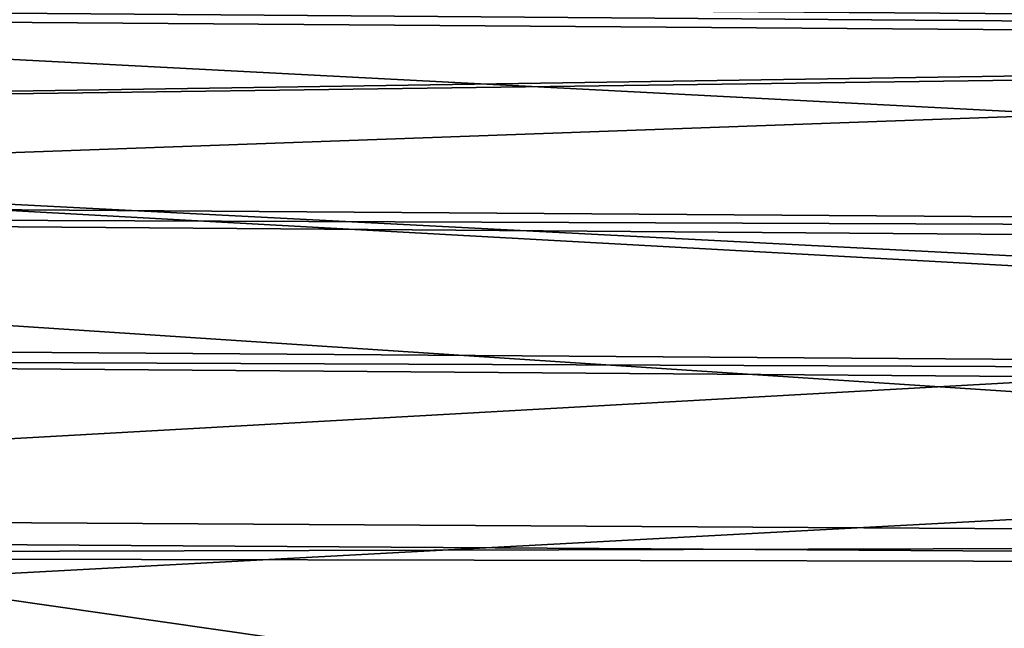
# Model space of a CAD drawing. Extents: x -850 to 850, y -465 to 0.
# Tile 91 of 125: x 28 to 44, y -30 to -20. Entities that reach past the tile are written whole.
import ezdxf

# ---------------------------------------------------------------- set-up
doc = ezdxf.new("R2010")
doc.units = 0
doc.linetypes.add('SOLIDLINE', pattern=[0])
doc.layers.add('BE3C_Lux_3440_1', color=252, linetype='SOLIDLINE')

msp = doc.modelspace()

# ---------------------------------------------------------------- linework, layer by layer
at = {"layer": 'BE3C_Lux_3440_1', "color": 252}
for points in [[(83.3514, -17.6781, 161.388), (-0.00014, -18.8999, 171.28), (82.6316, -19.8857, 172.125)], [(-0.00016, -19.541, 161.207), (38.7956, -17.9808, 140), (83.3079, -20.1504, 161.019)], [(42.8306, -18.0029, 140), (83.3079, -20.1504, 161.019), (38.7956, -17.9808, 140)], [(42.8306, -18.0029, 140), (53.0037, -18.1605, 140), (83.3079, -20.1504, 161.019)], [(-0.00017, -19.3757, -160.324), (83.369, -20.0238, -160.138), (53.0039, -18.161, -140)], [(81.9826, -23.1761, -182.002), (-0.0002, -18.8999, -171.28), (82.6871, -19.6659, -171.29)], [(81.9826, -23.1761, -182.002), (-0.0002, -22.5994, -182.344), (-0.0002, -18.8999, -171.28)], [(82.6316, -19.8857, 172.125), (-0.00014, -18.8999, 171.28), (-0.00014, -19.2761, 172.405)], [(-0.00018, -21.2794, -170.495), (83.369, -20.0238, -160.138), (-0.00017, -19.3757, -160.324)], [(82.6316, -19.8857, 172.125), (-0.00014, -19.2761, 172.405), (-0.00015, -22.8603, 183.124)], [(-0.00016, -19.541, 161.207), (83.3079, -20.1504, 161.019), (-0.00016, -21.2794, 170.495)], [(-0.00018, -21.2794, -170.495), (81.9409, -25.495, -181.069), (83.369, -20.0238, -160.138)], [(82.6316, -19.8857, 172.125), (-0.00015, -22.8603, 183.124), (81.9332, -23.4851, 182.761)], [(-0.00016, -21.2794, 170.495), (83.3079, -20.1504, 161.019), (81.8915, -25.795, 181.806)], [(-0.00018, -24.916, -181.406), (81.9409, -25.495, -181.069), (-0.00018, -21.2794, -170.495)], [(81.8915, -25.795, 181.806), (-0.00017, -25.1686, 182.164), (-0.00016, -21.2794, 170.495)], [(81.9826, -23.1761, -182.002), (-0.0002, -22.8603, -183.124), (-0.0002, -22.5994, -182.344)], [(81.3063, -28.2056, -192.477), (-0.0002, -22.8603, -183.124), (81.9826, -23.1761, -182.002)], [(81.3063, -28.2056, -192.477), (-0.0002, -27.7173, -192.827), (-0.0002, -22.8603, -183.124)], [(81.9332, -23.4851, 182.761), (-0.00015, -22.8603, 183.124), (-0.00016, -28.0656, 193.523)], [(81.9332, -23.4851, 182.761), (-0.00016, -28.0656, 193.523), (81.2631, -28.5891, 193.152)], [(-0.00018, -25.1686, -182.164), (81.9409, -25.495, -181.069), (-0.00018, -24.916, -181.406)], [(-0.00019, -30.1971, -192.318), (80.6264, -36.752, -201.083), (-0.00018, -25.1686, -182.164)], [(-0.00018, -25.1686, -182.164), (80.6264, -36.752, -201.083), (81.9409, -25.495, -181.069)], [(81.8915, -25.795, 181.806), (-0.00017, -30.1971, 192.318), (-0.00017, -25.1686, 182.164)], [(80.5896, -37.1768, 201.655), (-0.00017, -30.1971, 192.318), (81.8915, -25.795, 181.806)], [(81.3063, -28.2056, -192.477), (-0.0002, -28.4252, -194.242), (-0.0002, -27.7173, -192.827)], [(80.665, -34.7404, -202.567), (-0.0002, -28.4252, -194.242), (81.3063, -28.2056, -192.477)], [(81.2631, -28.5891, 193.152), (-0.00016, -28.0656, 193.523), (-0.00016, -28.4252, 194.242)], [(80.665, -34.7404, -202.567), (-0.0002, -34.3806, -202.858), (-0.0002, -28.4252, -194.242)], [(81.2631, -28.5891, 193.152), (-0.00016, -28.4252, 194.242), (80.628, -35.1756, 203.153)], [(80.628, -35.1756, 203.153), (-0.00016, -28.4252, 194.242), (-0.00016, -34.7965, 203.459)]]:
    msp.add_3dface(points, dxfattribs=at)

doc.saveas('drawing.dxf')
